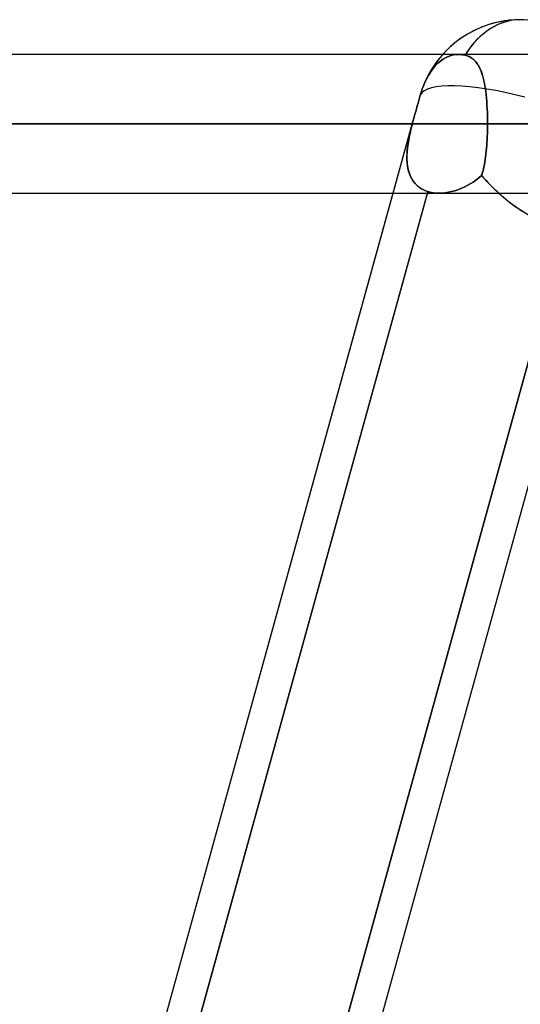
# Model space of a CAD drawing. Header units: millimetres. Extents: x -156 to 156, y -52 to 132.
# Tile 54 of 79: x 32.42 to 36.03, y 56.91 to 64. Entities that reach past the tile are written whole.
import ezdxf

# ---------------------------------------------------------------- set-up
doc = ezdxf.new("R2010")
doc.units = ezdxf.units.MM
doc.layers.add('MAIN-1', color=7, linetype='Continuous')

msp = doc.modelspace()

# ---------------------------------------------------------------- linework, layer by layer
at = {"layer": 'MAIN-1'}
for p, q in [((68.6965, 63.75), (-68.6965, 63.75)), ((68.6965, 63.75), (-68.6965, 63.75)), ((63.1787, 63.75), (-63.1787, 63.75)), ((63.1787, 63.75), (-63.1787, 63.75)), ((57.6605, 63.75), (-57.6605, 63.75)), ((57.6605, 63.75), (-57.6605, 63.75)), ((52.1417, 63.75), (-52.1417, 63.75)), ((52.1417, 63.75), (-52.1417, 63.75)), ((46.6221, 63.75), (-46.6221, 63.75)), ((46.6221, 63.75), (-46.6221, 63.75)), ((41.1015, 63.75), (-41.1015, 63.75)), ((41.1015, 63.75), (-41.1015, 63.75)), ((35.583, 63.75), (-35.583, 63.75)), ((35.583, 63.75), (-35.583, 63.75)), ((35.4532, 63.7022), (35.4338, 63.6857)), ((35.4338, 63.6857), (35.4532, 63.7022)), ((35.4724, 63.7158), (35.4532, 63.7022)), ((35.4532, 63.7022), (35.4724, 63.7158)), ((35.4927, 63.7275), (35.4724, 63.7158)), ((35.4724, 63.7158), (35.4927, 63.7275)), ((35.5142, 63.7371), (35.4927, 63.7275)), ((35.4927, 63.7275), (35.5142, 63.7371)), ((35.5362, 63.7441), (35.5142, 63.7371)), ((35.5142, 63.7371), (35.5362, 63.7441)), ((35.5583, 63.7483), (35.5362, 63.7441)), ((35.5362, 63.7441), (35.5583, 63.7483)), ((35.5797, 63.75), (35.5583, 63.7483)), ((35.5583, 63.7483), (35.5797, 63.75)), ((35.5875, 63.7499), (35.5797, 63.75)), ((35.5797, 63.75), (35.5875, 63.7499)), ((35.5954, 63.7496), (35.5875, 63.7499)), ((35.5875, 63.7499), (35.5954, 63.7496)), ((35.6035, 63.7488), (35.5954, 63.7496)), ((35.5954, 63.7496), (35.6035, 63.7489)), ((35.6035, 63.7489), (35.6117, 63.7478)), ((35.6117, 63.7477), (35.6035, 63.7488)), ((35.6117, 63.7478), (35.62, 63.7463)), ((35.62, 63.7463), (35.6117, 63.7477)), ((35.6283, 63.7444), (35.62, 63.7463)), ((35.62, 63.7463), (35.6283, 63.7444)), ((35.6436, 63.7399), (35.6283, 63.7444)), ((35.6283, 63.7444), (35.644, 63.7397)), ((35.6578, 63.734), (35.6436, 63.7399)), ((35.644, 63.7397), (35.6585, 63.7337)), ((35.6709, 63.7269), (35.6578, 63.734)), ((35.6585, 63.7337), (35.6719, 63.7263)), ((35.683, 63.7186), (35.6709, 63.7269)), ((35.6719, 63.7263), (35.6843, 63.7176)), ((35.6942, 63.7091), (35.683, 63.7186)), ((35.6843, 63.7176), (35.6957, 63.7077)), ((35.7045, 63.6985), (35.6942, 63.7091)), ((35.6957, 63.7077), (35.7061, 63.6966)), ((35.7139, 63.6867), (35.7045, 63.6985)), ((35.3966, 63.6449), (35.3798, 63.6218)), ((35.3798, 63.6218), (35.3966, 63.6449)), ((35.4147, 63.6665), (35.3966, 63.6449)), ((35.3966, 63.6449), (35.4147, 63.6665)), ((35.4338, 63.6857), (35.4147, 63.6665)), ((35.4147, 63.6665), (35.4338, 63.6857)), ((35.7061, 63.6966), (35.7157, 63.6843)), ((35.7227, 63.6739), (35.7139, 63.6867)), ((35.7157, 63.6843), (35.7245, 63.6709)), ((35.7307, 63.6598), (35.7227, 63.6739)), ((35.7245, 63.6709), (35.7324, 63.6565)), ((35.7381, 63.6447), (35.7307, 63.6598)), ((35.7324, 63.6565), (35.7397, 63.6409)), ((35.7448, 63.6284), (35.7381, 63.6447)), ((35.7397, 63.6409), (35.7463, 63.6243)), ((35.751, 63.611), (35.7448, 63.6284)), ((35.3504, 63.5715), (35.3368, 63.5427)), ((35.3368, 63.5427), (35.3504, 63.5715)), ((35.3647, 63.5978), (35.3504, 63.5715)), ((35.3504, 63.5715), (35.3647, 63.5978)), ((35.3798, 63.6218), (35.3647, 63.5978)), ((35.3647, 63.5978), (35.3798, 63.6218)), ((35.7463, 63.6243), (35.7524, 63.6068)), ((35.7566, 63.5925), (35.751, 63.611)), ((35.7524, 63.6068), (35.7578, 63.5883)), ((35.7618, 63.573), (35.7566, 63.5925)), ((35.7578, 63.5883), (35.7628, 63.5689)), ((35.7664, 63.5524), (35.7618, 63.573)), ((35.7628, 63.5689), (35.7673, 63.5485)), ((35.3177, 63.4934), (35.3147, 63.484)), ((35.3147, 63.484), (35.3178, 63.4934)), ((35.321, 63.5027), (35.3177, 63.4934)), ((35.3178, 63.4934), (35.321, 63.5027)), ((35.3243, 63.512), (35.321, 63.5027)), ((35.321, 63.5027), (35.3243, 63.512)), ((35.3368, 63.5427), (35.3243, 63.512)), ((35.3243, 63.512), (35.3368, 63.5427)), ((35.7706, 63.531), (35.7664, 63.5524)), ((35.7673, 63.5485), (35.7713, 63.5273)), ((35.7743, 63.5086), (35.7706, 63.531)), ((35.7713, 63.5273), (35.7748, 63.5052)), ((35.7776, 63.4855), (35.7743, 63.5086)), ((35.7748, 63.5052), (35.778, 63.4824)), ((35.7805, 63.4615), (35.7776, 63.4855)), ((35.2903, 63.3982), (35.2958, 63.4176)), ((35.2959, 63.4179), (35.2904, 63.3984)), ((35.2958, 63.4176), (35.3011, 63.4369)), ((35.3011, 63.4371), (35.2959, 63.4179)), ((35.3063, 63.4559), (35.3011, 63.4371)), ((35.3011, 63.4369), (35.3063, 63.4559)), ((35.3089, 63.4652), (35.3063, 63.4559)), ((35.3063, 63.4559), (35.3089, 63.4652)), ((35.3117, 63.4746), (35.3089, 63.4652)), ((35.3089, 63.4652), (35.3117, 63.4746)), ((35.3147, 63.484), (35.3117, 63.4746)), ((35.3117, 63.4746), (35.3147, 63.484)), ((35.778, 63.4824), (35.7808, 63.4587)), ((35.783, 63.4368), (35.7805, 63.4615)), ((35.7808, 63.4587), (35.7832, 63.4343)), ((35.7852, 63.4114), (35.783, 63.4368)), ((35.7832, 63.4343), (35.7853, 63.4093)), ((35.2737, 63.339), (35.2793, 63.3589)), ((35.2793, 63.3588), (35.2737, 63.3389)), ((35.2849, 63.3786), (35.2793, 63.3588)), ((35.2793, 63.3589), (35.2848, 63.3786)), ((35.2848, 63.3786), (35.2903, 63.3982)), ((35.2904, 63.3984), (35.2849, 63.3786)), ((35.787, 63.3854), (35.7852, 63.4114)), ((35.7853, 63.4093), (35.7871, 63.3837)), ((35.7885, 63.3589), (35.787, 63.3854)), ((35.7871, 63.3837), (35.7885, 63.3576)), ((35.7896, 63.3321), (35.7885, 63.3589)), ((35.7885, 63.3576), (35.7896, 63.331)), ((31.8017, 50.7695), (35.2627, 63.2994)), ((35.1109, 62.75), (35.2627, 63.2994)), ((35.2559, 63.2746), (35.2537, 63.2664)), ((35.2537, 63.2663), (35.2559, 63.2746)), ((35.2581, 63.2828), (35.2559, 63.2746)), ((35.2559, 63.2746), (35.2581, 63.2828)), ((35.2603, 63.2911), (35.2581, 63.2828)), ((35.2581, 63.2828), (35.2603, 63.291)), ((35.2626, 63.2993), (35.2603, 63.2911)), ((35.2603, 63.291), (35.2626, 63.2993)), ((35.2681, 63.3191), (35.2626, 63.2993)), ((35.2626, 63.2993), (35.2681, 63.3191)), ((35.2681, 63.3191), (35.2737, 63.339)), ((35.2737, 63.3389), (35.2681, 63.3191)), ((35.7904, 63.305), (35.7896, 63.3321)), ((35.7896, 63.331), (35.7904, 63.3042)), ((35.7909, 63.2776), (35.7904, 63.305)), ((35.7904, 63.3042), (35.7909, 63.2772)), ((35.791, 63.25), (35.7909, 63.2776)), ((35.7909, 63.2772), (35.791, 63.25)), ((-69.0087, 63.25), (69.0087, 63.25)), ((69.0087, 63.25), (-69.0087, 63.25)), ((68.2038, 63.25), (-68.2038, 63.25)), ((-68.2038, 63.25), (68.2038, 63.25)), ((-63.3931, 63.25), (63.3931, 63.25)), ((63.3931, 63.25), (-63.3931, 63.25)), ((62.6857, 63.25), (-62.6857, 63.25)), ((-62.6857, 63.25), (62.6857, 63.25)), ((-57.8746, 63.25), (57.8746, 63.25)), ((57.8746, 63.25), (-57.8746, 63.25)), ((57.167, 63.25), (-57.167, 63.25)), ((-57.167, 63.25), (57.167, 63.25)), ((-52.3553, 63.25), (52.3553, 63.25)), ((52.3553, 63.25), (-52.3553, 63.25)), ((51.6477, 63.25), (-51.6477, 63.25)), ((-51.6477, 63.25), (51.6477, 63.25)), ((-46.8352, 63.25), (46.8352, 63.25)), ((46.8352, 63.25), (-46.8352, 63.25)), ((46.1275, 63.25), (-46.1275, 63.25)), ((-46.1275, 63.25), (46.1275, 63.25)), ((-41.314, 63.25), (41.314, 63.25)), ((41.314, 63.25), (-41.314, 63.25)), ((40.606, 63.25), (-40.606, 63.25)), ((-40.606, 63.25), (40.606, 63.25)), ((-35.791, 63.25), (35.791, 63.25)), ((35.791, 63.25), (-35.791, 63.25)), ((35.2493, 63.25), (-35.2493, 63.25)), ((-35.2493, 63.25), (35.2493, 63.25)), ((35.2315, 63.1767), (35.237, 63.2008)), ((35.2418, 63.2207), (35.2349, 63.1914)), ((35.237, 63.2008), (35.243, 63.2253)), ((35.2493, 63.25), (35.2418, 63.2207)), ((35.243, 63.2253), (35.2493, 63.25)), ((35.2515, 63.2582), (35.2493, 63.25)), ((35.2493, 63.25), (35.2515, 63.2582)), ((35.2537, 63.2664), (35.2515, 63.2582)), ((35.2515, 63.2582), (35.2537, 63.2663)), ((35.79, 63.182), (35.7906, 63.2046)), ((35.7906, 63.2046), (35.79, 63.1821)), ((35.7906, 63.2046), (35.7909, 63.2272)), ((35.7909, 63.2272), (35.7906, 63.2046)), ((35.7909, 63.2272), (35.791, 63.25)), ((35.791, 63.25), (35.7909, 63.2272)), ((40.606, 63.25), (35.791, 63.25)), ((35.791, 63.25), (40.606, 63.25)), ((35.2228, 63.1334), (35.2181, 63.1048)), ((35.2221, 63.1291), (35.2265, 63.1529)), ((35.2285, 63.1623), (35.2228, 63.1334)), ((35.2265, 63.1529), (35.2315, 63.1767)), ((35.2349, 63.1914), (35.2285, 63.1623)), ((35.7883, 63.1378), (35.7871, 63.116)), ((35.7871, 63.1157), (35.7883, 63.1375)), ((35.7893, 63.1598), (35.7883, 63.1378)), ((35.7883, 63.1375), (35.7893, 63.1597)), ((35.79, 63.1821), (35.7893, 63.1598)), ((35.7893, 63.1597), (35.79, 63.182)), ((35.2109, 63.0358), (35.2125, 63.0588)), ((35.2143, 63.0766), (35.2117, 63.0489)), ((35.2125, 63.0588), (35.215, 63.082)), ((35.2181, 63.1048), (35.2143, 63.0766)), ((35.215, 63.082), (35.2182, 63.1055)), ((35.2182, 63.1055), (35.2221, 63.1291)), ((35.7839, 63.0733), (35.782, 63.0527)), ((35.782, 63.0525), (35.7839, 63.0732)), ((35.7856, 63.0945), (35.7839, 63.0733)), ((35.7839, 63.0732), (35.7856, 63.0943)), ((35.7871, 63.116), (35.7856, 63.0945)), ((35.7856, 63.0943), (35.7871, 63.1157)), ((35.2102, 63.0132), (35.2109, 63.0358)), ((35.2104, 62.9909), (35.2102, 63.0132)), ((35.2104, 63.0218), (35.2103, 62.9954)), ((35.2103, 62.9954), (35.2118, 62.9698)), ((35.2117, 63.0489), (35.2104, 63.0218)), ((35.2118, 62.9692), (35.2104, 62.9909)), ((35.7717, 62.9752), (35.7747, 62.9937)), ((35.7747, 62.9937), (35.7717, 62.9752)), ((35.7747, 62.9937), (35.7774, 63.0128)), ((35.7774, 63.0128), (35.7747, 62.9937)), ((35.7798, 63.0325), (35.7774, 63.0128)), ((35.7774, 63.0128), (35.7798, 63.0324)), ((35.782, 63.0527), (35.7798, 63.0325)), ((35.7798, 63.0324), (35.782, 63.0525)), ((35.2118, 62.9698), (35.2147, 62.945)), ((35.2142, 62.948), (35.2118, 62.9692)), ((35.2179, 62.9275), (35.2142, 62.948)), ((35.2147, 62.945), (35.2193, 62.9212)), ((35.2227, 62.9078), (35.2179, 62.9275)), ((35.2193, 62.9212), (35.2255, 62.8984)), ((35.7608, 62.9231), (35.7565, 62.9071)), ((35.7566, 62.9073), (35.7609, 62.9233)), ((35.7648, 62.9398), (35.7608, 62.9231)), ((35.7609, 62.9233), (35.7648, 62.94)), ((35.7648, 62.94), (35.7684, 62.9573)), ((35.7684, 62.9572), (35.7648, 62.9398)), ((35.7684, 62.9573), (35.7717, 62.9752)), ((35.7717, 62.9752), (35.7684, 62.9572)), ((35.2288, 62.8889), (35.2227, 62.9078)), ((35.2255, 62.8984), (35.2336, 62.8769)), ((35.2362, 62.8708), (35.2288, 62.8889)), ((35.2336, 62.8769), (35.2434, 62.8567)), ((35.245, 62.8537), (35.2362, 62.8708)), ((35.2434, 62.8567), (35.255, 62.8379)), ((35.2551, 62.8377), (35.245, 62.8537)), ((35.7076, 62.8448), (35.7276, 62.8605)), ((35.7276, 62.8605), (35.7076, 62.8448)), ((35.7276, 62.8605), (35.7469, 62.8772)), ((35.7469, 62.8772), (35.7276, 62.8605)), ((35.7469, 62.8772), (35.752, 62.8919)), ((35.7519, 62.8918), (35.7469, 62.8772)), ((35.7565, 62.9071), (35.7519, 62.8918)), ((35.752, 62.8919), (35.7566, 62.9073)), ((33.1482, 50.9074), (36.4269, 62.7774)), ((36.4269, 62.7774), (33.1482, 50.9074)), ((35.255, 62.8379), (35.2684, 62.8207)), ((35.2666, 62.8228), (35.2551, 62.8377)), ((35.2793, 62.8092), (35.2666, 62.8228)), ((35.2684, 62.8207), (35.2838, 62.805)), ((35.2933, 62.7969), (35.2793, 62.8092)), ((35.2838, 62.805), (35.301, 62.7911)), ((35.3087, 62.7858), (35.2933, 62.7969)), ((35.301, 62.7911), (35.3197, 62.7792)), ((35.3253, 62.7762), (35.3087, 62.7858)), ((35.3197, 62.7792), (35.34, 62.7693)), ((35.3431, 62.768), (35.3253, 62.7762)), ((35.5995, 62.7835), (35.5769, 62.7748)), ((35.577, 62.7749), (35.5996, 62.7836)), ((35.6218, 62.7934), (35.5995, 62.7835)), ((35.5996, 62.7836), (35.6219, 62.7935)), ((35.6439, 62.8045), (35.6218, 62.7934)), ((35.6219, 62.7935), (35.644, 62.8046)), ((35.6656, 62.8168), (35.6439, 62.8045)), ((35.644, 62.8046), (35.6657, 62.8169)), ((35.6869, 62.8302), (35.6656, 62.8168)), ((35.6657, 62.8169), (35.6869, 62.8303)), ((35.6869, 62.8303), (35.7076, 62.8448)), ((35.7076, 62.8448), (35.6869, 62.8302)), ((-68.5822, 62.75), (68.5822, 62.75)), ((-68.5822, 62.75), (68.5822, 62.75)), ((-63.1787, 62.75), (63.1787, 62.75)), ((-63.1787, 62.75), (63.1787, 62.75)), ((-57.6605, 62.75), (57.6605, 62.75)), ((-57.6605, 62.75), (57.6605, 62.75)), ((-52.1417, 62.75), (52.1417, 62.75)), ((-52.1417, 62.75), (52.1417, 62.75)), ((-46.6221, 62.75), (46.6221, 62.75)), ((-46.6221, 62.75), (46.6221, 62.75)), ((-41.1015, 62.75), (41.1015, 62.75)), ((-41.1015, 62.75), (41.1015, 62.75)), ((-35.4423, 62.75), (35.4423, 62.75)), ((-35.4423, 62.75), (35.4423, 62.75)), ((31.8516, 50.95), (35.1109, 62.75)), ((35.3618, 62.7614), (32.0792, 50.8772)), ((32.0993, 50.95), (35.3587, 62.75)), ((35.34, 62.7693), (35.3618, 62.7614)), ((35.3618, 62.7614), (35.3431, 62.768)), ((35.3587, 62.75), (35.3618, 62.7614)), ((35.3618, 62.7614), (35.3745, 62.7579)), ((35.3745, 62.7579), (35.3618, 62.7614)), ((35.3745, 62.7579), (35.3876, 62.755)), ((35.3875, 62.755), (35.3745, 62.7579)), ((35.4009, 62.7528), (35.3875, 62.755)), ((35.3876, 62.755), (35.401, 62.7528)), ((35.4146, 62.7512), (35.4009, 62.7528)), ((35.401, 62.7528), (35.4148, 62.7512)), ((35.4286, 62.7503), (35.4146, 62.7512)), ((35.4148, 62.7512), (35.4287, 62.7503)), ((35.4429, 62.75), (35.4286, 62.7503)), ((35.4287, 62.7503), (35.4429, 62.75)), ((35.4647, 62.7508), (35.4429, 62.75)), ((35.4429, 62.75), (35.4646, 62.7507)), ((35.4646, 62.7507), (35.4867, 62.7529)), ((35.4868, 62.7529), (35.4647, 62.7508)), ((35.4867, 62.7529), (35.5091, 62.7564)), ((35.5092, 62.7564), (35.4868, 62.7529)), ((35.5091, 62.7564), (35.5317, 62.7613)), ((35.5317, 62.7613), (35.5092, 62.7564)), ((35.5317, 62.7613), (35.5543, 62.7674)), ((35.5543, 62.7674), (35.5317, 62.7613)), ((35.5543, 62.7674), (35.577, 62.7749)), ((35.5769, 62.7748), (35.5543, 62.7674)), ((26.1434, 24.6503), (36.6536, 62.7012)), ((33.4077, 50.95), (36.598, 62.5))]:
    msp.add_line(p, q, dxfattribs=at)
for start, end in [(89.99992, 159.45536), (89.99992, 138.19438), (138.19438, 159.45536)]:
    msp.add_arc((36.0271, 63.25), 0.75, start, end, dxfattribs=at)
for major_axis, ratio, start_param, end_param in [((0, 0.75), 0.707107, 0, 0.850974), ((0, 0.75), 0.707107, 0, 0.841074), ((0, 0.75), 0.707107, -0.842358, 0), ((0, 0.75), 0.707107, -0.842358, 0), ((0, 0.75), 0.707107, 0.841074, 0.850974), ((-0.7229, 0.1997), 0.257281, -1.543669, -0.033819), ((-0.7229, 0.1997), 0.257281, -1.543669, -0.033819), ((0.5313, -0.6979), 0.517035, -1.425597, -0.37473), ((0.5313, -0.6979), 0.517035, -1.425597, -1.216038), ((0.5313, -0.6979), 0.517035, -1.216038, -0.37473)]:
    msp.add_ellipse((36.0271, 63.25), major_axis=major_axis, ratio=ratio, start_param=start_param, end_param=end_param, dxfattribs=at)

doc.saveas('drawing.dxf')
